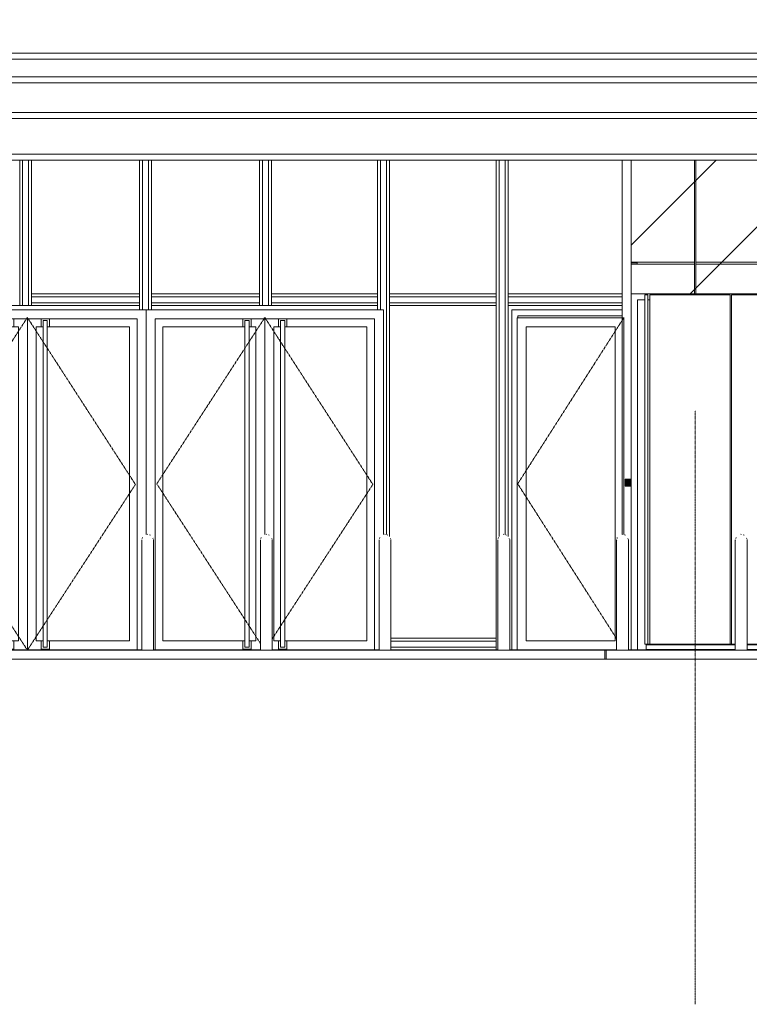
# Model space of a CAD drawing. Header units: millimetres. Extents: x -121668 to 127737, y 1553 to 34854.
# Tile 29 of 94: x -58029 to -51883, y 2719 to 11007. Entities that reach past the tile are written whole.
import ezdxf

# ---------------------------------------------------------------- set-up
doc = ezdxf.new("R2010")
doc.units = ezdxf.units.MM
for name, pattern in [('Center', [40, 10, -5, 20, -5]), ('Dash', [6, 3, -3]), ('Grid Line__1_200_', [10.5, 6, -1.5, 1.5, -1.5])]:
    doc.linetypes.add(name, pattern=pattern)
for name, color, linetype, lineweight in [('A-CLNG', 13, 'Continuous', 20), ('A-DETL-GENF', 92, 'Continuous', 20), ('A-DETL-THIN', 151, 'Continuous', 9), ('A-DOOR', 31, 'Continuous', 20), ('A-DOOR-FRAM', 31, 'Continuous', 20), ('A-FLOR-LEVL', 51, 'Continuous', 9), ('A-GENM', 13, 'Continuous', 20), ('A-GLAZ-CURT', 52, 'Continuous', 20), ('A-GLAZ-CWMG', 51, 'Continuous', 20), ('A-WALL', 113, 'Continuous', 20), ('Q-CASE', 31, 'Continuous', 20), ('S-BEAM', 12, 'Continuous', 20), ('S-GRID', 1, 'Continuous', 5)]:
    doc.layers.add(name, color=color, linetype=linetype, lineweight=lineweight)

# ---------------------------------------------------------------- blocks, each defined once
blk = doc.blocks.new('Rectangular Mullion - DLN_75 x 150mm _WD_-STUR_ OPENING Corten-14406427-Copy of GBP_NORTH ELEAVTION')
at = {"layer": 'A-GLAZ-CWMG', "lineweight": 9}
for p, q in [((-52954.3, 8650), (-52954.3, 9825)), ((-52879.3, 8950), (-52879.3, 8960))]:
    blk.add_line(p, q, dxfattribs=at)
blk = doc.blocks.new('Rectangular Mullion - DLN_FRAME Corten-13948619-Copy of GBP_NORTH ELEAVTION')
at = {"layer": 'A-GLAZ-CWMG', "lineweight": 9}
for p, q in [((-57019.3, 8650), (-57019.3, 8600)), ((-56994.3, 8650), (-56994.3, 8565)), ((-56944.3, 8650), (-56944.3, 8565)), ((-56919.3, 8650), (-56919.3, 8600))]:
    blk.add_line(p, q, dxfattribs=at)
blk = doc.blocks.new('Rectangular Mullion - DLN_FRAME Corten-13948621-Copy of GBP_NORTH ELEAVTION')
at = {"layer": 'A-GLAZ-CWMG', "lineweight": 9}
for p, q in [((-54901.6, 5800), (-54014.3, 5800)), ((-54901.6, 5775), (-54014.3, 5775)), ((-54901.6, 5725), (-54014.3, 5725)), ((-54014.3, 5800), (-54014.3, 5775)), ((-54014.3, 5725), (-54014.3, 5700))]:
    blk.add_line(p, q, dxfattribs=at)
blk = doc.blocks.new('Rectangular Mullion - DLN_FRAME Corten-V1-Copy of GBP_NORTH ELEAVTION')
at = {"layer": 'A-GLAZ-CWMG', "lineweight": 9}
for p, q in [((-54014.3, 8650), (-54014.3, 5700)), ((-53989.3, 8650), (-53989.3, 6657.3)), ((-53939.3, 8650), (-53939.3, 6673.4)), ((-53914.3, 8650), (-53914.3, 6657.8))]:
    blk.add_line(p, q, dxfattribs=at)
blk = doc.blocks.new('Rectangular Mullion - DLN_75 x 150mm _WD_-STUR_ OPENING Corten-13948696-Copy of GBP_NORTH ELEAVTION')
at = {"layer": 'A-GLAZ-CWMG', "lineweight": 9}
blk.add_line((-52954.3, 6674.6), (-52954.3, 8650), dxfattribs=at)
blk = doc.blocks.new('Rectangular Mullion - DLN_FRAME Corten-13948622-Copy of GBP_NORTH ELEAVTION')
at = {"layer": 'A-GLAZ-CWMG', "lineweight": 9}
for p, q in [((-53914.3, 8675), (-53914.3, 8700)), ((-52954.3, 8700), (-53914.3, 8700)), ((-52954.3, 8675), (-53914.3, 8675)), ((-53914.3, 8600), (-53914.3, 8625)), ((-52954.3, 8625), (-53914.3, 8625)), ((-52954.3, 8600), (-53914.3, 8600))]:
    blk.add_line(p, q, dxfattribs=at)
blk = doc.blocks.new('Rectangular Mullion - DLN_FRAME Corten-13948623-Copy of GBP_NORTH ELEAVTION')
at = {"layer": 'A-GLAZ-CWMG', "lineweight": 9}
for p, q in [((-54914.3, 8675), (-54914.3, 8700)), ((-54014.3, 8700), (-54914.3, 8700)), ((-54014.3, 8675), (-54914.3, 8675)), ((-54914.3, 8600), (-54914.3, 8625)), ((-54014.3, 8625), (-54914.3, 8625)), ((-54014.3, 8700), (-54014.3, 8675)), ((-54014.3, 8625), (-54014.3, 8600)), ((-54014.3, 8600), (-54914.3, 8600))]:
    blk.add_line(p, q, dxfattribs=at)
blk = doc.blocks.new('Rectangular Mullion - DLN_FRAME Corten-13948624-Copy of GBP_NORTH ELEAVTION')
at = {"layer": 'A-GLAZ-CWMG', "lineweight": 9}
for p, q in [((-56919.3, 8675), (-56919.3, 8700)), ((-56009.3, 8700), (-56919.3, 8700)), ((-56009.3, 8675), (-56919.3, 8675)), ((-56919.3, 8600), (-56919.3, 8625)), ((-56009.3, 8625), (-56919.3, 8625)), ((-56009.3, 8700), (-56009.3, 8675)), ((-56009.3, 8625), (-56009.3, 8600))]:
    blk.add_line(p, q, dxfattribs=at)
blk = doc.blocks.new('Rectangular Mullion - DLN_FRAME Corten-14406425-Copy of GBP_NORTH ELEAVTION')
at = {"layer": 'A-GLAZ-CWMG', "lineweight": 9}
for p, q in [((-54014.3, 9825), (-54014.3, 8650)), ((-53989.3, 9825), (-53989.3, 8650)), ((-53939.3, 9825), (-53939.3, 8650)), ((-53914.3, 9825), (-53914.3, 8650))]:
    blk.add_line(p, q, dxfattribs=at)
blk = doc.blocks.new('Rectangular Mullion - DLN_FRAME Corten-14406426-Copy of GBP_NORTH ELEAVTION')
at = {"layer": 'A-GLAZ-CWMG', "lineweight": 9}
for p, q in [((-56009.3, 9825), (-56009.3, 8600)), ((-55984.3, 9825), (-55984.3, 8600)), ((-55934.3, 9825), (-55934.3, 8600)), ((-55909.3, 9825), (-55909.3, 8600))]:
    blk.add_line(p, q, dxfattribs=at)
blk = doc.blocks.new('DLN-Double Door_X Corten_SingleDoorSwing - Double Glazing Door-1900 x 2800 _WH_-18312659-Copy of GBP_NORTH ELEAVTION')
at = {"layer": 'A-DOOR', "linetype": 'Dash', "lineweight": 9}
for p, q in [((-58874.3, 7100), (-57964.3, 8500)), ((-57964.3, 8500), (-57054.3, 7095)), ((-57964.3, 5700), (-58874.3, 7100)), ((-57054.3, 7095), (-57964.3, 5700))]:
    blk.add_line(p, q, dxfattribs=at)
at = {"layer": 'A-DOOR', "lineweight": 9}
for p, q in [((-58149.3, 8490), (-58149.3, 8422)), ((-58096.8, 8474.5), (-58131.8, 8474.5)), ((-58131.8, 5726.5), (-58131.8, 8474.5)), ((-58096.8, 8474.5), (-58096.8, 5726.5)), ((-58079.3, 8422), (-58079.3, 8490)), ((-57964.3, 8490), (-57964.3, 5704)), ((-57964.3, 5704), (-57964.3, 8490)), ((-57849.3, 8490), (-57849.3, 8422)), ((-57831.8, 5726.5), (-57831.8, 8474.5)), ((-57796.8, 8474.5), (-57831.8, 8474.5)), ((-57796.8, 8474.5), (-57796.8, 5726.5)), ((-57779.3, 8422), (-57779.3, 8490)), ((-58824.3, 5779), (-58824.3, 8422)), ((-58824.3, 8422), (-58149.3, 8422)), ((-58149.3, 8422), (-58131.8, 8422)), ((-58096.8, 8422), (-58079.3, 8422)), ((-58079.3, 8422), (-58039.3, 8422)), ((-58039.3, 8422), (-58039.3, 5779)), ((-57889.3, 5779), (-57889.3, 8422)), ((-57889.3, 8422), (-57849.3, 8422)), ((-57849.3, 8422), (-57831.8, 8422)), ((-57796.8, 8422), (-57779.3, 8422)), ((-57779.3, 8422), (-57104.3, 8422)), ((-57104.3, 8422), (-57104.3, 5779)), ((-58149.3, 5779), (-58824.3, 5779)), ((-58131.8, 5779), (-58149.3, 5779)), ((-58149.3, 5779), (-58149.3, 5709)), ((-58096.8, 5726.5), (-58131.8, 5726.5)), ((-58079.3, 5779), (-58096.8, 5779)), ((-58079.3, 5709), (-58079.3, 5779)), ((-58039.3, 5779), (-58079.3, 5779)), ((-57849.3, 5779), (-57889.3, 5779)), ((-57849.3, 5779), (-57849.3, 5709)), ((-57831.8, 5779), (-57849.3, 5779)), ((-57796.8, 5726.5), (-57831.8, 5726.5)), ((-57779.3, 5779), (-57796.8, 5779)), ((-57779.3, 5709), (-57779.3, 5779)), ((-57104.3, 5779), (-57779.3, 5779)), ((-58889.3, 5704), (-57964.3, 5704)), ((-58149.3, 5709), (-58079.3, 5709)), ((-57964.3, 5704), (-57039.3, 5704)), ((-57849.3, 5709), (-57779.3, 5709))]:
    blk.add_line(p, q, dxfattribs=at)
at = {"layer": 'A-DOOR-FRAM', "lineweight": 9}
for p, q in [((-58964.3, 5700), (-58964.3, 8565)), ((-56964.3, 8565), (-58964.3, 8565)), ((-56964.3, 6673.1), (-56964.3, 8565)), ((-58889.3, 8490), (-58889.3, 5700)), ((-58889.3, 8490), (-57039.3, 8490)), ((-57039.3, 8490), (-57039.3, 5700))]:
    blk.add_line(p, q, dxfattribs=at)
blk = doc.blocks.new('DLN-Double Door_X Corten_SingleDoorSwing - Double Glazing Door-1900 x 2800 _WH_-V2-Copy of GBP_NORTH ELEAVTION')
at = {"layer": 'A-DOOR', "linetype": 'Dash', "lineweight": 9}
for p, q in [((-56874.3, 7100), (-55964.3, 8500)), ((-55964.3, 8500), (-55054.3, 7095)), ((-56001.4, 5757.1), (-56874.3, 7100)), ((-55054.3, 7095), (-55901.6, 5796.1))]:
    blk.add_line(p, q, dxfattribs=at)
at = {"layer": 'A-DOOR', "lineweight": 9}
for p, q in [((-56149.3, 8490), (-56149.3, 8422)), ((-56096.8, 8474.5), (-56131.8, 8474.5)), ((-56131.8, 5726.5), (-56131.8, 8474.5)), ((-56096.8, 8474.5), (-56096.8, 5726.5)), ((-56079.3, 8422), (-56079.3, 8490)), ((-55964.3, 8490), (-55964.3, 6673.1)), ((-55964.3, 6673.1), (-55964.3, 8490)), ((-55849.3, 8490), (-55849.3, 8422)), ((-55831.8, 5726.5), (-55831.8, 8474.5)), ((-55796.8, 8474.5), (-55831.8, 8474.5)), ((-55796.8, 8474.5), (-55796.8, 5726.5)), ((-55779.3, 8422), (-55779.3, 8490)), ((-56824.3, 5779), (-56824.3, 8422)), ((-56824.3, 8422), (-56149.3, 8422)), ((-56149.3, 8422), (-56131.8, 8422)), ((-56096.8, 8422), (-56079.3, 8422)), ((-56079.3, 8422), (-56039.3, 8422)), ((-56039.3, 8422), (-56039.3, 5779)), ((-55889.3, 5779), (-55889.3, 8422)), ((-55889.3, 8422), (-55849.3, 8422)), ((-55849.3, 8422), (-55831.8, 8422)), ((-55796.8, 8422), (-55779.3, 8422)), ((-55779.3, 8422), (-55104.3, 8422)), ((-55104.3, 8422), (-55104.3, 5779)), ((-56149.3, 5779), (-56824.3, 5779)), ((-56131.8, 5779), (-56149.3, 5779)), ((-56149.3, 5779), (-56149.3, 5709)), ((-56096.8, 5726.5), (-56131.8, 5726.5)), ((-56079.3, 5779), (-56096.8, 5779)), ((-56079.3, 5709), (-56079.3, 5779)), ((-56039.3, 5779), (-56079.3, 5779)), ((-55849.3, 5779), (-55889.3, 5779)), ((-55849.3, 5779), (-55849.3, 5709)), ((-55831.8, 5779), (-55849.3, 5779)), ((-55796.8, 5726.5), (-55831.8, 5726.5)), ((-55779.3, 5779), (-55796.8, 5779)), ((-55779.3, 5709), (-55779.3, 5779)), ((-55104.3, 5779), (-55779.3, 5779)), ((-56889.3, 5704), (-56001.6, 5704)), ((-56149.3, 5709), (-56079.3, 5709)), ((-55901.6, 5704), (-55039.3, 5704)), ((-55849.3, 5709), (-55779.3, 5709))]:
    blk.add_line(p, q, dxfattribs=at)
at = {"layer": 'A-DOOR-FRAM', "lineweight": 9}
for p, q in [((-56964.3, 6673.1), (-56964.3, 8565)), ((-54964.3, 8565), (-56964.3, 8565)), ((-54964.3, 6673.1), (-54964.3, 8565)), ((-56889.3, 8490), (-56889.3, 5700)), ((-56889.3, 8490), (-55039.3, 8490)), ((-55039.3, 8490), (-55039.3, 5700))]:
    blk.add_line(p, q, dxfattribs=at)
blk = doc.blocks.new('DLN-Surface Channel-S1 - 300x150 _WD_-5719014-Copy of GBP_NORTH ELEAVTION')
at = {"layer": 'Q-CASE'}
for p, q in [((-62839.3, 5700), (-62829.3, 5700)), ((-62829.3, 5700), (-62829.3, 5625)), ((-62829.3, 5625), (-62829.3, 5700)), ((-61193.3, 5700), (-62829.3, 5700)), ((-57001.6, 5700), (-61045.3, 5700)), ((-56001.6, 5700), (-56901.6, 5700)), ((-55001.6, 5700), (-55901.6, 5700)), ((-54001.6, 5700), (-54901.6, 5700)), ((-53099.3, 5700), (-53901.6, 5700)), ((-53099.3, 5625), (-53099.3, 5700)), ((-53099.3, 5700), (-53089.3, 5700)), ((-53099.3, 5700), (-53099.3, 5625))]:
    blk.add_line(p, q, dxfattribs=at)
blk = doc.blocks.new('DLN-Surface Channel-L1 - 300x200 _WD_-13064000-Copy of GBP_NORTH ELEAVTION')
at = {"layer": 'Q-CASE'}
for p, q in [((-53089.3, 5700), (-53089.3, 5625)), ((-53001.6, 5700), (-53089.3, 5700)), ((-52001.6, 5700), (-52901.6, 5700)), ((-51001.6, 5700), (-51901.6, 5700))]:
    blk.add_line(p, q, dxfattribs=at)
blk = doc.blocks.new('Rectangular Mullion - DLN_FRAME Corten-13948631-Copy of GBP_NORTH ELEAVTION')
at = {"layer": 'A-GLAZ-CWMG', "lineweight": 9}
for p, q in [((-55909.3, 8675), (-55909.3, 8700)), ((-55014.3, 8700), (-55909.3, 8700)), ((-55014.3, 8675), (-55909.3, 8675)), ((-55909.3, 8600), (-55909.3, 8625)), ((-55014.3, 8625), (-55909.3, 8625)), ((-55014.3, 8700), (-55014.3, 8675)), ((-55014.3, 8625), (-55014.3, 8600))]:
    blk.add_line(p, q, dxfattribs=at)
blk = doc.blocks.new('Rectangular Mullion - DLN_FRAME Corten-V29-Copy of GBP_NORTH ELEAVTION')
at = {"layer": 'A-GLAZ-CWMG', "lineweight": 9}
for p, q in [((-55014.3, 8650), (-55014.3, 8600)), ((-54989.3, 8650), (-54989.3, 8565)), ((-54939.3, 8650), (-54939.3, 6673.4)), ((-54914.3, 8650), (-54914.3, 6657.8))]:
    blk.add_line(p, q, dxfattribs=at)
blk = doc.blocks.new('DLN-Single Door_XX1 - Single Glazing Door-900 x 2800 _WH_-14454546-Copy of GBP_NORTH ELEAVTION')
at = {"layer": 'A-DOOR', "lineweight": 9}
for p, q in [((-53839.3, 5704), (-53839.3, 8497)), ((-52939.3, 8497), (-53839.3, 8497)), ((-52939.3, 8497), (-52939.3, 6673.4)), ((-53764.3, 8422), (-53764.3, 5779)), ((-53764.3, 8422), (-53014.3, 8422)), ((-53014.3, 5779), (-53014.3, 8422)), ((-53764.3, 5779), (-53014.3, 5779)), ((-53001.6, 5704), (-53839.3, 5704))]:
    blk.add_line(p, q, dxfattribs=at)
at = {"layer": 'A-DOOR', "linetype": 'Dash', "lineweight": 9}
for p, q in [((-52939.3, 8500), (-53834.3, 7100)), ((-53834.3, 7100), (-53001.3, 5797))]:
    blk.add_line(p, q, dxfattribs=at)
at = {"layer": 'A-DOOR-FRAM', "lineweight": 9}
for p, q in [((-52954.3, 8565), (-53884.3, 8565)), ((-53884.3, 8565), (-53884.3, 5700)), ((-53834.3, 8497), (-53834.3, 8515)), ((-53834.3, 8515), (-52954.3, 8515)), ((-53834.3, 5700), (-53834.3, 5704))]:
    blk.add_line(p, q, dxfattribs=at)
blk = doc.blocks.new('Structural Framing 1 - Structural Framing 1-10457552-Copy of GBP_NORTH ELEAVTION')
at = {"layer": 'S-BEAM'}
for p, q in [((-90689.3, 10725), (-48809.3, 10725)), ((-48539.3, 10675), (-90689.3, 10675)), ((-90689.3, 10525), (-48539.3, 10525)), ((-48809.3, 10475), (-90689.3, 10475))]:
    blk.add_line(p, q, dxfattribs=at)
blk = doc.blocks.new('System Panel - _DLN__12_12mm laminated clear glass-15991818-Copy of GBP_NORTH ELEAVTION')
at = {"layer": 'A-GLAZ-CURT', "lineweight": 9}
for p, q in [((-52763.8, 5750), (-52763.8, 8690)), ((-52763.8, 8690), (-52738.8, 8690)), ((-52738.8, 8690), (-52738.8, 5750)), ((-52751.3, 5750), (-52763.8, 5750))]:
    blk.add_line(p, q, dxfattribs=at)
blk = doc.blocks.new('Rectangular Mullion - DLN_75 x 150mm _WD_-STUR_ OPENING-15642042-Copy of GBP_NORTH ELEAVTION')
at = {"layer": 'A-GLAZ-CWMG', "lineweight": 9}
for p, q in [((-52826.3, 8650), (-52763.8, 8650)), ((-52826.3, 8650), (-52826.3, 5700)), ((-52738.8, 8650), (-52721.3, 8650))]:
    blk.add_line(p, q, dxfattribs=at)
blk = doc.blocks.new('System Panel - _DLN__12_12mm laminated clear glass-15642714-Copy of GBP_NORTH ELEAVTION')
at = {"layer": 'A-GLAZ-CURT', "lineweight": 9}
for p, q in [((-51019.3, 8690), (-52034.3, 8690)), ((-52034.3, 8690), (-52034.3, 5750)), ((-51019.3, 5750), (-51019.3, 8690))]:
    blk.add_line(p, q, dxfattribs=at)
blk = doc.blocks.new('System Panel - _DLN__12_12mm laminated clear glass-15991862-Copy of GBP_NORTH ELEAVTION')
at = {"layer": 'A-GLAZ-CURT', "lineweight": 9}
for p, q in [((-52044.3, 8690), (-52721.3, 8690)), ((-52721.3, 8690), (-52721.3, 5750)), ((-52044.3, 5750), (-52044.3, 8690))]:
    blk.add_line(p, q, dxfattribs=at)
blk = doc.blocks.new('Rectangular Mullion - DLN_H75 x 25mm _WD_-15642711-Copy of GBP_NORTH ELEAVTION')
at = {"layer": 'A-GLAZ-CWMG', "lineweight": 9}
for p, q in [((-52039.3, 5750), (-52001.4, 5750)), ((-52039.3, 5745), (-52001.5, 5745)), ((-51901.6, 5750), (-51014.3, 5750)), ((-51901.6, 5745), (-51014.3, 5745)), ((-52039.3, 5705), (-52001.6, 5705)), ((-51901.6, 5705), (-51014.3, 5705))]:
    blk.add_line(p, q, dxfattribs=at)
blk = doc.blocks.new('Rectangular Mullion - DLN_H75 x 25mm _WD_-15991861-Copy of GBP_NORTH ELEAVTION')
at = {"layer": 'A-GLAZ-CWMG', "lineweight": 9}
for p, q in [((-52751.3, 5745), (-52751.3, 5750)), ((-52751.3, 5750), (-52039.3, 5750)), ((-52751.3, 5705), (-52751.3, 5745)), ((-52751.3, 5745), (-52039.3, 5745)), ((-52751.3, 5700), (-52751.3, 5705)), ((-52751.3, 5705), (-52039.3, 5705))]:
    blk.add_line(p, q, dxfattribs=at)
blk = doc.blocks.new('Casework 11 - Casework 11-18222130-Copy of GBP_NORTH ELEAVTION')
at = {"layer": 'Q-CASE'}
for p, q in [((-56997.7, 6639.9), (-56995.3, 6649.2)), ((-56954.3, 6674.9), (-56951.6, 6675)), ((-56934.4, 6670.6), (-56927.4, 6668.8)), ((-56906.7, 6643.8), (-56905.5, 6640)), ((-55997.7, 6639.9), (-55995.3, 6649.2)), ((-55954.3, 6674.9), (-55951.6, 6675)), ((-55934.4, 6670.6), (-55927.4, 6668.8)), ((-55906.7, 6643.8), (-55905.5, 6640)), ((-54997.7, 6639.9), (-54995.3, 6649.2)), ((-54954.3, 6674.9), (-54951.6, 6675)), ((-54934.4, 6670.6), (-54927.4, 6668.8)), ((-54906.7, 6643.8), (-54905.5, 6640)), ((-53997.7, 6639.9), (-53995.3, 6649.2)), ((-53954.3, 6674.9), (-53951.6, 6675)), ((-53934.4, 6670.6), (-53927.4, 6668.8)), ((-53906.7, 6643.8), (-53905.5, 6640)), ((-52997.7, 6639.9), (-52995.3, 6649.2)), ((-52954.3, 6674.9), (-52951.6, 6675)), ((-52934.4, 6670.6), (-52927.4, 6668.8)), ((-52906.7, 6643.8), (-52905.5, 6640)), ((-51997.7, 6639.9), (-51995.3, 6649.2)), ((-51954.3, 6674.9), (-51951.6, 6675)), ((-51933.9, 6670.4), (-51927.4, 6668.8)), ((-51906.7, 6643.8), (-51905.5, 6640)), ((-50997.7, 6639.9), (-50995.3, 6649.2)), ((-50954.3, 6674.9), (-50951.6, 6675)), ((-50934.4, 6670.6), (-50927.4, 6668.8)), ((-50906.7, 6643.8), (-50905.5, 6640)), ((-49997.7, 6639.9), (-49995.3, 6649.2)), ((-49954.3, 6674.9), (-49951.6, 6675)), ((-49934.4, 6670.6), (-49927.4, 6668.8)), ((-49906.7, 6643.8), (-49905.5, 6640)), ((-48997.7, 6639.9), (-48995.3, 6649.2)), ((-48954.3, 6674.9), (-48951.6, 6675)), ((-48934.4, 6670.6), (-48927.4, 6668.8)), ((-48906.7, 6643.8), (-48905.5, 6640)), ((-57001.6, 6625), (-57000.6, 6628.9)), ((-56001.6, 6625), (-56000.6, 6628.9)), ((-55001.6, 6625), (-55000.6, 6628.9)), ((-54001.6, 6625), (-54000.6, 6628.9)), ((-53001.6, 6625), (-53000.6, 6628.9)), ((-52001.6, 6625), (-52000.6, 6628.9)), ((-51001.6, 6625), (-51000.6, 6628.9)), ((-50001.6, 6625), (-50000.6, 6628.9)), ((-49001.6, 6625), (-49000.6, 6628.9)), ((-56901.6, 6503.4), (-56901.6, 6479.1)), ((-55901.6, 6503.4), (-55901.6, 6479.1)), ((-54901.6, 6503.4), (-54901.6, 6479.1)), ((-53901.6, 6503.4), (-53901.6, 6479.1)), ((-52901.6, 6503.4), (-52901.6, 6479.1)), ((-50901.6, 6503.4), (-50901.6, 6479.1)), ((-48901.6, 6503.4), (-48901.6, 6479.1)), ((-57001.6, 6325), (-57001.6, 5700)), ((-56901.6, 5700), (-56901.6, 6325)), ((-56001.6, 6325), (-56001.6, 5700)), ((-55901.6, 5700), (-55901.6, 6325)), ((-55001.6, 6325), (-55001.6, 5700)), ((-54901.6, 5700), (-54901.6, 6325)), ((-54001.6, 6325), (-54001.6, 5700)), ((-53901.6, 5700), (-53901.6, 6325)), ((-53001.6, 6325), (-53001.6, 5700)), ((-52901.6, 5700), (-52901.6, 6325)), ((-52001.6, 6325), (-52001.6, 5700)), ((-51901.6, 5700), (-51901.6, 6325)), ((-51001.6, 6325), (-51001.6, 5700)), ((-50901.6, 5700), (-50901.6, 6325)), ((-50001.6, 6325), (-50001.6, 5700)), ((-49901.6, 5700), (-49901.6, 6325)), ((-49001.6, 6325), (-49001.6, 5700)), ((-48901.6, 5700), (-48901.6, 6325)), ((-56951.6, 5700), (-57001.6, 5700)), ((-56901.6, 5700), (-56951.6, 5700)), ((-55951.6, 5700), (-56001.6, 5700)), ((-55901.6, 5700), (-55951.6, 5700)), ((-54951.6, 5700), (-55001.6, 5700)), ((-54901.6, 5700), (-54951.6, 5700)), ((-53951.6, 5700), (-54001.6, 5700)), ((-53901.6, 5700), (-53951.6, 5700)), ((-52951.6, 5700), (-53001.6, 5700)), ((-52901.6, 5700), (-52951.6, 5700)), ((-51951.6, 5700), (-52001.6, 5700)), ((-51901.6, 5700), (-51951.6, 5700)), ((-50951.6, 5700), (-51001.6, 5700)), ((-50901.6, 5700), (-50951.6, 5700)), ((-49989.6, 5700), (-50001.6, 5700)), ((-49951.6, 5700), (-49989.6, 5700)), ((-49901.6, 5700), (-49951.6, 5700)), ((-48951.6, 5700), (-49001.6, 5700)), ((-48901.6, 5700), (-48951.6, 5700))]:
    blk.add_line(p, q, dxfattribs=at)
at = {"layer": 'Q-CASE', "flags": 128}
for points in [[(-56902.8, 6631.2), (-56901.7, 6627.8), (-56901.6, 6625)], [(-55902.8, 6631.2), (-55901.7, 6627.8), (-55901.6, 6625)], [(-54902.8, 6631.2), (-54901.7, 6627.8), (-54901.6, 6625)], [(-53902.8, 6631.2), (-53901.7, 6627.8), (-53901.6, 6625)], [(-52902.8, 6631.2), (-52901.7, 6627.8), (-52901.6, 6625)], [(-51902.8, 6631.2), (-51901.7, 6627.8), (-51901.6, 6625)], [(-50902.8, 6631.2), (-50901.7, 6627.8), (-50901.6, 6625)], [(-49902.8, 6631.2), (-49901.7, 6627.8), (-49901.6, 6625)], [(-48902.8, 6631.2), (-48901.7, 6627.8), (-48901.6, 6625)], [(-57001.6, 6625), (-57001.6, 6618.6), (-57001.6, 6599.8), (-57001.6, 6569.4), (-57001.6, 6528.6), (-57001.6, 6479.1), (-57001.6, 6423.1), (-57001.6, 6363), (-57001.6, 6325)], [(-57001.6, 6535.1), (-57001.6, 6545.4), (-57001.6, 6582.4), (-57001.6, 6608.5), (-57001.6, 6622.6), (-57001.6, 6625)], [(-56901.6, 6325), (-56901.6, 6386.4), (-56901.6, 6445.3), (-56901.6, 6499), (-56901.6, 6545.4), (-56901.6, 6582.4), (-56901.6, 6608.5), (-56901.6, 6622.6), (-56901.6, 6625)], [(-56901.6, 6625), (-56901.6, 6618.6), (-56901.6, 6599.8), (-56901.6, 6569.4)], [(-56001.6, 6625), (-56001.6, 6618.6), (-56001.6, 6599.8), (-56001.6, 6569.4), (-56001.6, 6528.6), (-56001.6, 6479.1), (-56001.6, 6423.1), (-56001.6, 6363), (-56001.6, 6325)], [(-56001.6, 6535.1), (-56001.6, 6545.4), (-56001.6, 6582.4), (-56001.6, 6608.5), (-56001.6, 6622.6), (-56001.6, 6625)], [(-55901.6, 6325), (-55901.6, 6386.4), (-55901.6, 6445.3), (-55901.6, 6499), (-55901.6, 6545.4), (-55901.6, 6582.4), (-55901.6, 6608.5), (-55901.6, 6622.6), (-55901.6, 6625)], [(-55901.6, 6625), (-55901.6, 6618.6), (-55901.6, 6599.8), (-55901.6, 6569.4)], [(-55001.6, 6625), (-55001.6, 6618.6), (-55001.6, 6599.8), (-55001.6, 6569.4), (-55001.6, 6528.6), (-55001.6, 6479.1), (-55001.6, 6423.1), (-55001.6, 6363), (-55001.6, 6325)], [(-55001.6, 6535.1), (-55001.6, 6545.4), (-55001.6, 6582.4), (-55001.6, 6608.5), (-55001.6, 6622.6), (-55001.6, 6625)], [(-54901.6, 6325), (-54901.6, 6386.4), (-54901.6, 6445.3), (-54901.6, 6499), (-54901.6, 6545.4), (-54901.6, 6582.4), (-54901.6, 6608.5), (-54901.6, 6622.6), (-54901.6, 6625)], [(-54901.6, 6625), (-54901.6, 6618.6), (-54901.6, 6599.8), (-54901.6, 6569.4)], [(-54001.6, 6625), (-54001.6, 6618.6), (-54001.6, 6599.8), (-54001.6, 6569.4), (-54001.6, 6528.6), (-54001.6, 6479.1), (-54001.6, 6423.1), (-54001.6, 6363), (-54001.6, 6325)], [(-54001.6, 6535.1), (-54001.6, 6545.4), (-54001.6, 6582.4), (-54001.6, 6608.5), (-54001.6, 6622.6), (-54001.6, 6625)], [(-53901.6, 6325), (-53901.6, 6386.4), (-53901.6, 6445.3), (-53901.6, 6499), (-53901.6, 6545.4), (-53901.6, 6582.4), (-53901.6, 6608.5), (-53901.6, 6622.6), (-53901.6, 6625)], [(-53901.6, 6625), (-53901.6, 6618.6), (-53901.6, 6599.8), (-53901.6, 6569.4)], [(-53001.6, 6625), (-53001.6, 6618.6), (-53001.6, 6599.8), (-53001.6, 6569.4), (-53001.6, 6528.6), (-53001.6, 6479.1), (-53001.6, 6423.1), (-53001.6, 6363), (-53001.6, 6325)], [(-53001.6, 6535.1), (-53001.6, 6545.4), (-53001.6, 6582.4), (-53001.6, 6608.5), (-53001.6, 6622.6), (-53001.6, 6625)], [(-52901.6, 6325), (-52901.6, 6386.4), (-52901.6, 6445.3), (-52901.6, 6499), (-52901.6, 6545.4), (-52901.6, 6582.4), (-52901.6, 6608.5), (-52901.6, 6622.6), (-52901.6, 6625)], [(-52901.6, 6625), (-52901.6, 6618.6), (-52901.6, 6599.8), (-52901.6, 6569.4)], [(-52001.6, 6625), (-52001.6, 6618.6), (-52001.6, 6599.8), (-52001.6, 6569.4), (-52001.6, 6528.6), (-52001.6, 6479.1), (-52001.6, 6423.1), (-52001.6, 6363), (-52001.6, 6325)], [(-52001.6, 6535.1), (-52001.6, 6545.4), (-52001.6, 6582.4), (-52001.6, 6608.5), (-52001.6, 6622.6), (-52001.6, 6625)], [(-51901.6, 6325), (-51901.6, 6386.4), (-51901.6, 6445.3), (-51901.6, 6499), (-51901.6, 6545.4), (-51901.6, 6582.4), (-51901.6, 6608.5), (-51901.6, 6622.6), (-51901.6, 6625)], [(-51901.6, 6625), (-51901.6, 6618.6), (-51901.6, 6599.8), (-51901.6, 6569.4)], [(-51001.6, 6625), (-51001.6, 6618.6), (-51001.6, 6599.8), (-51001.6, 6569.4), (-51001.6, 6528.6), (-51001.6, 6479.1), (-51001.6, 6423.1), (-51001.6, 6363), (-51001.6, 6325)], [(-51001.6, 6535.1), (-51001.6, 6545.4), (-51001.6, 6582.4), (-51001.6, 6608.5), (-51001.6, 6622.6), (-51001.6, 6625)], [(-50901.6, 6325), (-50901.6, 6386.4), (-50901.6, 6445.3), (-50901.6, 6499), (-50901.6, 6545.4), (-50901.6, 6582.4), (-50901.6, 6608.5), (-50901.6, 6622.6), (-50901.6, 6625)], [(-50901.6, 6625), (-50901.6, 6618.6), (-50901.6, 6599.8), (-50901.6, 6569.4)], [(-50001.6, 6625), (-50001.6, 6618.6), (-50001.6, 6599.8), (-50001.6, 6569.4), (-50001.6, 6528.6), (-50001.6, 6479.1), (-50001.6, 6423.1), (-50001.6, 6363), (-50001.6, 6325)], [(-50001.6, 6535.1), (-50001.6, 6545.4), (-50001.6, 6582.4), (-50001.6, 6608.5), (-50001.6, 6622.6), (-50001.6, 6625)], [(-49901.6, 6325), (-49901.6, 6386.4), (-49901.6, 6445.3), (-49901.6, 6499), (-49901.6, 6545.4), (-49901.6, 6582.4), (-49901.6, 6608.5), (-49901.6, 6622.6), (-49901.6, 6625)], [(-49901.6, 6625), (-49901.6, 6618.6), (-49901.6, 6599.8), (-49901.6, 6569.4)], [(-49001.6, 6625), (-49001.6, 6618.6), (-49001.6, 6599.8), (-49001.6, 6569.4), (-49001.6, 6528.6), (-49001.6, 6479.1), (-49001.6, 6423.1), (-49001.6, 6363), (-49001.6, 6325)], [(-49001.6, 6535.1), (-49001.6, 6545.4), (-49001.6, 6582.4), (-49001.6, 6608.5), (-49001.6, 6622.6), (-49001.6, 6625)], [(-48901.6, 6325), (-48901.6, 6386.4), (-48901.6, 6445.3), (-48901.6, 6499), (-48901.6, 6545.4), (-48901.6, 6582.4), (-48901.6, 6608.5), (-48901.6, 6622.6), (-48901.6, 6625)], [(-48901.6, 6625), (-48901.6, 6618.6), (-48901.6, 6599.8), (-48901.6, 6569.4)], [(-57001.6, 6325), (-57001.6, 6386.4), (-57001.6, 6445.3), (-57001.6, 6499), (-57001.6, 6502.5)], [(-56901.6, 6478.2), (-56901.6, 6423.1), (-56901.6, 6363), (-56901.6, 6325)], [(-56001.6, 6325), (-56001.6, 6386.4), (-56001.6, 6445.3), (-56001.6, 6499), (-56001.6, 6502.5)], [(-55901.6, 6478.2), (-55901.6, 6423.1), (-55901.6, 6363), (-55901.6, 6325)], [(-55001.6, 6325), (-55001.6, 6386.4), (-55001.6, 6445.3), (-55001.6, 6499), (-55001.6, 6502.5)], [(-54901.6, 6478.2), (-54901.6, 6423.1), (-54901.6, 6363), (-54901.6, 6325)], [(-54001.6, 6325), (-54001.6, 6386.4), (-54001.6, 6445.3), (-54001.6, 6499), (-54001.6, 6502.5)], [(-53901.6, 6478.2), (-53901.6, 6423.1), (-53901.6, 6363), (-53901.6, 6325)], [(-53001.6, 6325), (-53001.6, 6386.4), (-53001.6, 6445.3), (-53001.6, 6499), (-53001.6, 6502.5)], [(-52901.6, 6478.2), (-52901.6, 6423.1), (-52901.6, 6363), (-52901.6, 6325)], [(-52001.6, 6325), (-52001.6, 6386.4), (-52001.6, 6445.3), (-52001.6, 6499), (-52001.6, 6502.5)], [(-51901.6, 6503.4), (-51901.6, 6479.1), (-51901.6, 6423.1), (-51901.6, 6363), (-51901.6, 6325)], [(-51001.6, 6325), (-51001.6, 6386.4), (-51001.6, 6445.3), (-51001.6, 6499), (-51001.6, 6502.5)], [(-50901.6, 6478.2), (-50901.6, 6423.1), (-50901.6, 6363), (-50901.6, 6325)], [(-50001.6, 6325), (-50001.6, 6386.4), (-50001.6, 6445.3), (-50001.6, 6499), (-50001.6, 6502.5)], [(-49901.6, 6503.4), (-49901.6, 6479.1), (-49901.6, 6423.1), (-49901.6, 6363), (-49901.6, 6325)], [(-49001.6, 6325), (-49001.6, 6386.4), (-49001.6, 6445.3), (-49001.6, 6499), (-49001.6, 6502.5)], [(-48901.6, 6478.2), (-48901.6, 6423.1), (-48901.6, 6363), (-48901.6, 6325)]]:
    blk.add_lwpolyline(points, dxfattribs=at)
blk = doc.blocks.new('DLN_Tactile - Directional Tiles-3867766-Copy of GBP_NORTH ELEAVTION')
at = {"layer": 'A-GENM'}
for p, q in [((-60019.3, 5702), (-59719.3, 5702)), ((-60019.3, 5702), (-60019.3, 5700)), ((-59719.3, 5700), (-60019.3, 5700)), ((-59719.3, 5700), (-59719.3, 5702))]:
    blk.add_line(p, q, dxfattribs=at)
blk = doc.blocks.new('DLN_Tactile - Directional Tiles-V71-Copy of GBP_NORTH ELEAVTION')
at = {"layer": 'A-GENM'}
for p, q in [((-57019.3, 5702), (-57001.6, 5702)), ((-57019.3, 5702), (-57019.3, 5700)), ((-57001.6, 5700), (-57019.3, 5700)), ((-56901.6, 5702), (-56719.3, 5702)), ((-56719.3, 5700), (-56901.6, 5700)), ((-56719.3, 5700), (-56719.3, 5702))]:
    blk.add_line(p, q, dxfattribs=at)
blk = doc.blocks.new('DLN_Tactile - Directional Tiles-V72-Copy of GBP_NORTH ELEAVTION')
at = {"layer": 'A-GENM'}
for p, q in [((-56119.3, 5702), (-56001.6, 5702)), ((-56119.3, 5702), (-56119.3, 5700)), ((-56001.6, 5700), (-56119.3, 5700)), ((-55901.6, 5702), (-55819.3, 5702)), ((-55819.3, 5700), (-55901.6, 5700)), ((-55819.3, 5700), (-55819.3, 5702))]:
    blk.add_line(p, q, dxfattribs=at)
blk = doc.blocks.new('DLN_Tactile - Directional Tiles-V73-Copy of GBP_NORTH ELEAVTION')
at = {"layer": 'A-GENM'}
for p, q in [((-55219.3, 5702), (-55001.6, 5702)), ((-55219.3, 5702), (-55219.3, 5700)), ((-55001.6, 5700), (-55219.3, 5700))]:
    blk.add_line(p, q, dxfattribs=at)
blk = doc.blocks.new('DLN_Tactile - Directional Tiles-V74-Copy of GBP_NORTH ELEAVTION')
at = {"layer": 'A-GENM'}
for p, q in [((-54901.6, 5702), (-54619.3, 5702)), ((-54619.3, 5700), (-54901.6, 5700)), ((-54619.3, 5700), (-54619.3, 5702))]:
    blk.add_line(p, q, dxfattribs=at)

msp = doc.modelspace()

# ---------------------------------------------------------------- hatches: boundary and pattern name
at = {"layer": 'A-DETL-GENF', "lineweight": 9}
h = msp.add_hatch(dxfattribs=at)
h.set_pattern_fill('FP_2', color=8, style=0, pattern_type=2)
h.set_pattern_definition([(45, (-49926.7, 1200), (-452.548, 452.548), [])])
h.paths.add_polyline_path([(-37629.5, 5700), (-37549.3, 5700), (-37549.3, 8950), (-48344.3, 8950), (-48344.3, 9750), (-37549.3, 9750), (-37549.3, 12525), (-37639.7, 12525), (-37639.7, 12575), (-48339.3, 12575), (-48339.3, 12525), (-52879.3, 12525), (-52879.3, 11225), (-48679.3, 11225), (-48679.3, 11175), (-48809.3, 11175), (-48809.3, 10725), (-48439.3, 10725), (-48439.3, 10675), (-48539.3, 10675), (-48539.3, 10525), (-48439.3, 10525), (-48439.3, 10475), (-48809.3, 10475), (-48809.3, 9825), (-52879.3, 9825), (-52879.3, 8700), (-49989.3, 8700), (-49989.3, 5700), (-39417.6, 5700)], flags=0)

# ---------------------------------------------------------------- linework, layer by layer
at = {"layer": 'A-CLNG'}
for p, q in [((-90439.3, 10225), (-48689.3, 10225)), ((-48689.3, 10175), (-90439.3, 10175)), ((-90319.3, 9875), (-48809.3, 9875)), ((-48809.3, 9825), (-90319.3, 9825))]:
    msp.add_line(p, q, dxfattribs=at)
at = {"layer": 'A-DETL-THIN'}
for p, q in [((-48809.3, 9825), (-52879.3, 9825)), ((-52879.3, 9825), (-52879.3, 8700)), ((-52879.3, 8700), (-49989.3, 8700)), ((-7232.7, 5625), (-121667.8, 5625))]:
    msp.add_line(p, q, dxfattribs=at)
at = {"layer": 'A-FLOR-LEVL', "linetype": 'Center', "lineweight": 5}
msp.add_line((-108303, 5625), (-8057.7, 5625), dxfattribs=at)
at = {"layer": 'A-GENM'}
for p, q in [((-52929.3, 7137.9), (-52929.3, 7140)), ((-52879.3, 7140), (-52929.3, 7140)), ((-52929.3, 7131.7), (-52929.3, 7137.9)), ((-52879.3, 7137.9), (-52929.3, 7137.9)), ((-52929.3, 7122.5), (-52929.3, 7131.7)), ((-52879.3, 7131.7), (-52929.3, 7131.7)), ((-52929.3, 7118.8), (-52929.3, 7122.5)), ((-52879.3, 7122.5), (-52929.3, 7122.5)), ((-52929.3, 7114.7), (-52929.3, 7118.8)), ((-52879.3, 7118.8), (-52929.3, 7118.8)), ((-52929.3, 7111), (-52929.3, 7114.7)), ((-52879.3, 7114.7), (-52929.3, 7114.7)), ((-52929.3, 7105), (-52929.3, 7111)), ((-52879.3, 7111), (-52929.3, 7111)), ((-52929.3, 7096.7), (-52929.3, 7105)), ((-52879.3, 7105), (-52929.3, 7105)), ((-52929.3, 7087.8), (-52929.3, 7096.7)), ((-52879.3, 7096.7), (-52929.3, 7096.7)), ((-52929.3, 7081.4), (-52929.3, 7087.8)), ((-52879.3, 7087.8), (-52929.3, 7087.8)), ((-52929.3, 7079.1), (-52929.3, 7081.4)), ((-52879.3, 7081.4), (-52929.3, 7081.4)), ((-52879.3, 7079.1), (-52929.3, 7079.1))]:
    msp.add_line(p, q, dxfattribs=at)
at = {"layer": 'A-WALL'}
for p, q in [((-52879.3, 9825), (-52879.3, 8960)), ((-52344.3, 8700), (-52344.3, 9825)), ((-52334.3, 9825), (-52334.3, 8700)), ((-52879.3, 8965), (-52344.3, 8965)), ((-52879.3, 8960), (-52829.3, 8960)), ((-52829.3, 8960), (-52829.3, 8950)), ((-52334.3, 8965), (-51344.3, 8965)), ((-52344.3, 8950), (-52879.3, 8950)), ((-52879.3, 5700), (-52879.3, 8950)), ((-51344.3, 8950), (-52334.3, 8950)), ((-52879.3, 8700), (-49989.3, 8700))]:
    msp.add_line(p, q, dxfattribs=at)
at = {"layer": 'A-WALL', "lineweight": 9}
for p, q in [((-57019.3, 8600), (-58939.3, 8600)), ((-57019.3, 8565), (-57019.3, 8600)), ((-55014.3, 8600), (-56919.3, 8600)), ((-56919.3, 8600), (-56919.3, 8565)), ((-55014.3, 8565), (-55014.3, 8600))]:
    msp.add_line(p, q, dxfattribs=at)
at = {"layer": 'S-GRID', "linetype": 'Grid Line__1_200_', "lineweight": 18}
msp.add_line((-52339.3, 2718.7), (-52339.3, 7718.7), dxfattribs=at)

# ---------------------------------------------------------------- block references
at = {"layer": 'A-DOOR', "lineweight": 9}
for name in ['DLN-Double Door_X Corten_SingleDoorSwing - Double Glazing Door-1900 x 2800 _WH_-18312659-Copy of GBP_NORTH ELEAVTION', 'DLN-Double Door_X Corten_SingleDoorSwing - Double Glazing Door-1900 x 2800 _WH_-V2-Copy of GBP_NORTH ELEAVTION', 'DLN-Single Door_XX1 - Single Glazing Door-900 x 2800 _WH_-14454546-Copy of GBP_NORTH ELEAVTION']:
    msp.add_blockref(name, (0, 0), dxfattribs=at)
at = {"layer": 'A-GENM'}
for name, p in [('DLN_Tactile - Directional Tiles-3867766-Copy of GBP_NORTH ELEAVTION', (1800, 0)), ('DLN_Tactile - Directional Tiles-3867766-Copy of GBP_NORTH ELEAVTION', (2100, 0)), ('DLN_Tactile - Directional Tiles-3867766-Copy of GBP_NORTH ELEAVTION', (2400, 0)), ('DLN_Tactile - Directional Tiles-3867766-Copy of GBP_NORTH ELEAVTION', (2700, 0)), ('DLN_Tactile - Directional Tiles-V71-Copy of GBP_NORTH ELEAVTION', (0, 0)), ('DLN_Tactile - Directional Tiles-3867766-Copy of GBP_NORTH ELEAVTION', (3300, 0)), ('DLN_Tactile - Directional Tiles-3867766-Copy of GBP_NORTH ELEAVTION', (3600, 0)), ('DLN_Tactile - Directional Tiles-V72-Copy of GBP_NORTH ELEAVTION', (0, 0)), ('DLN_Tactile - Directional Tiles-3867766-Copy of GBP_NORTH ELEAVTION', (4200, 0)), ('DLN_Tactile - Directional Tiles-3867766-Copy of GBP_NORTH ELEAVTION', (4500, 0)), ('DLN_Tactile - Directional Tiles-V73-Copy of GBP_NORTH ELEAVTION', (0, 0)), ('DLN_Tactile - Directional Tiles-V74-Copy of GBP_NORTH ELEAVTION', (0, 0)), ('DLN_Tactile - Directional Tiles-3867766-Copy of GBP_NORTH ELEAVTION', (5400, 0)), ('DLN_Tactile - Directional Tiles-3867766-Copy of GBP_NORTH ELEAVTION', (5700, 0)), ('DLN_Tactile - Directional Tiles-V71-Copy of GBP_NORTH ELEAVTION', (3000, 0)), ('DLN_Tactile - Directional Tiles-3867766-Copy of GBP_NORTH ELEAVTION', (6300, 0)), ('DLN_Tactile - Directional Tiles-3867766-Copy of GBP_NORTH ELEAVTION', (6600, 0)), ('DLN_Tactile - Directional Tiles-V72-Copy of GBP_NORTH ELEAVTION', (3000, 0)), ('DLN_Tactile - Directional Tiles-3867766-Copy of GBP_NORTH ELEAVTION', (7200, 0)), ('DLN_Tactile - Directional Tiles-3867766-Copy of GBP_NORTH ELEAVTION', (7500, 0)), ('DLN_Tactile - Directional Tiles-V73-Copy of GBP_NORTH ELEAVTION', (3000, 0)), ('DLN_Tactile - Directional Tiles-V74-Copy of GBP_NORTH ELEAVTION', (3000, 0))]:
    msp.add_blockref(name, p, dxfattribs=at)
at = {"layer": 'A-GLAZ-CURT', "lineweight": 9}
for name in ['System Panel - _DLN__12_12mm laminated clear glass-15991818-Copy of GBP_NORTH ELEAVTION', 'System Panel - _DLN__12_12mm laminated clear glass-15991862-Copy of GBP_NORTH ELEAVTION', 'System Panel - _DLN__12_12mm laminated clear glass-15642714-Copy of GBP_NORTH ELEAVTION']:
    msp.add_blockref(name, (0, 0), dxfattribs=at)
at = {"layer": 'A-GLAZ-CWMG', "lineweight": 9}
for name, p in [('Rectangular Mullion - DLN_FRAME Corten-14406426-Copy of GBP_NORTH ELEAVTION', (-2020, 0)), ('Rectangular Mullion - DLN_FRAME Corten-14406425-Copy of GBP_NORTH ELEAVTION', (-3005, 0)), ('Rectangular Mullion - DLN_FRAME Corten-14406426-Copy of GBP_NORTH ELEAVTION', (0, 0)), ('Rectangular Mullion - DLN_FRAME Corten-14406425-Copy of GBP_NORTH ELEAVTION', (-1000, 0)), ('Rectangular Mullion - DLN_FRAME Corten-14406425-Copy of GBP_NORTH ELEAVTION', (0, 0)), ('Rectangular Mullion - DLN_75 x 150mm _WD_-STUR_ OPENING Corten-14406427-Copy of GBP_NORTH ELEAVTION', (0, 0)), ('Rectangular Mullion - DLN_FRAME Corten-13948624-Copy of GBP_NORTH ELEAVTION', (-1010, 0)), ('Rectangular Mullion - DLN_FRAME Corten-13948619-Copy of GBP_NORTH ELEAVTION', (0, 0)), ('Rectangular Mullion - DLN_FRAME Corten-13948624-Copy of GBP_NORTH ELEAVTION', (0, 0)), ('Rectangular Mullion - DLN_FRAME Corten-13948631-Copy of GBP_NORTH ELEAVTION', (0, 0)), ('Rectangular Mullion - DLN_FRAME Corten-V29-Copy of GBP_NORTH ELEAVTION', (0, 0)), ('Rectangular Mullion - DLN_FRAME Corten-13948623-Copy of GBP_NORTH ELEAVTION', (0, 0)), ('Rectangular Mullion - DLN_FRAME Corten-V1-Copy of GBP_NORTH ELEAVTION', (0, 0)), ('Rectangular Mullion - DLN_FRAME Corten-13948622-Copy of GBP_NORTH ELEAVTION', (0, 0)), ('Rectangular Mullion - DLN_75 x 150mm _WD_-STUR_ OPENING Corten-13948696-Copy of GBP_NORTH ELEAVTION', (0, 0)), ('Rectangular Mullion - DLN_75 x 150mm _WD_-STUR_ OPENING-15642042-Copy of GBP_NORTH ELEAVTION', (0, 0)), ('Rectangular Mullion - DLN_FRAME Corten-13948621-Copy of GBP_NORTH ELEAVTION', (0, 0)), ('Rectangular Mullion - DLN_H75 x 25mm _WD_-15991861-Copy of GBP_NORTH ELEAVTION', (0, 0)), ('Rectangular Mullion - DLN_H75 x 25mm _WD_-15642711-Copy of GBP_NORTH ELEAVTION', (0, 0))]:
    msp.add_blockref(name, p, dxfattribs=at)
at = {"layer": 'Q-CASE'}
for name in ['Casework 11 - Casework 11-18222130-Copy of GBP_NORTH ELEAVTION', 'DLN-Surface Channel-S1 - 300x150 _WD_-5719014-Copy of GBP_NORTH ELEAVTION', 'DLN-Surface Channel-L1 - 300x200 _WD_-13064000-Copy of GBP_NORTH ELEAVTION']:
    msp.add_blockref(name, (0, 0), dxfattribs=at)
at = {"layer": 'S-BEAM'}
msp.add_blockref('Structural Framing 1 - Structural Framing 1-10457552-Copy of GBP_NORTH ELEAVTION', (0, 0), dxfattribs=at)

doc.saveas('drawing.dxf')
